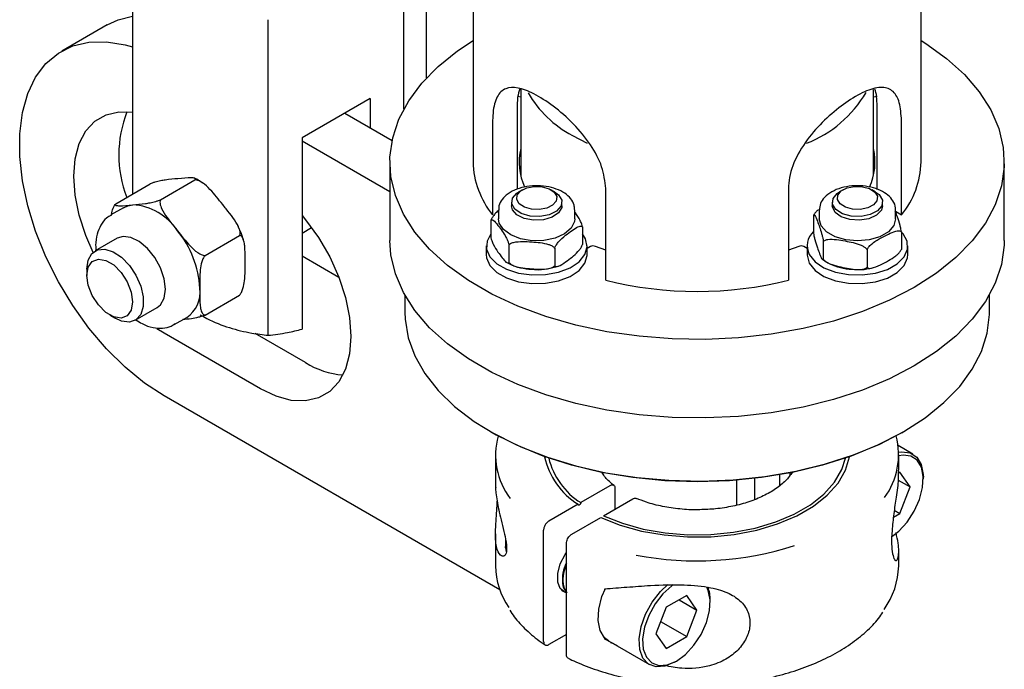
# Model space of a CAD drawing. Header units: inches. Extents: x 22.8 to 73.1, y 0.8 to 94.
# Tile 20 of 24: x 52.1 to 56, y 63.5 to 66. Entities that reach past the tile are written whole.
import ezdxf

# ---------------------------------------------------------------- set-up
doc = ezdxf.new("R2010")
doc.units = ezdxf.units.IN
doc.header["$MEASUREMENT"] = 0

msp = doc.modelspace()

# ---------------------------------------------------------------- linework, layer by layer
at = {"color": 7, "linetype": 'Continuous', "lineweight": 25}
for p, q in [((55.6597, 65.4327), (55.6597, 77.2458)), ((53.9097, 73.1899), (53.9097, 65.4327)), ((53.7283, 65.7613), (53.7283, 66.5713)), ((53.6399, 65.6404), (53.6399, 66.5202)), ((52.5792, 66.2939), (52.5792, 65.3074)), ((53.6399, 65.6404), (53.6399, 66.2939)), ((52.48, 65.9677), (52.3033, 65.8656)), ((53.1095, 64.7563), (53.1095, 65.9877)), ((54.085, 65.6889), (54.0957, 65.6866)), ((54.0957, 65.7172), (54.0957, 65.38)), ((55.4737, 65.38), (55.4737, 65.716)), ((55.4737, 65.6866), (55.4878, 65.6897)), ((53.5073, 65.6802), (53.2421, 65.5271)), ((53.5073, 65.6802), (53.5073, 65.5659)), ((53.4083, 65.6231), (53.5934, 65.5162)), ((54.0816, 65.6392), (54.0816, 65.326)), ((55.4878, 65.3258), (55.4878, 65.6392)), ((53.9858, 65.5839), (53.9858, 65.2267)), ((55.5836, 65.2267), (55.5836, 65.5839)), ((54.2975, 65.5365), (54.3558, 65.5064)), ((53.2421, 65.5271), (53.2421, 64.7805)), ((53.2421, 65.5149), (53.5847, 65.3171)), ((53.5847, 65.4327), (53.5847, 65.1265)), ((55.9847, 65.1265), (55.9847, 65.4327)), ((52.5142, 65.2698), (52.6485, 65.3474)), ((52.6888, 65.2854), (52.8232, 65.363)), ((54.1026, 65.3243), (54.0887, 65.3163)), ((54.2279, 65.3163), (54.214, 65.3243)), ((54.4278, 64.9716), (54.4278, 65.3288)), ((55.1416, 65.3288), (55.1416, 64.9716)), ((55.3554, 65.3243), (55.3415, 65.3163)), ((55.4807, 65.3163), (55.4668, 65.3243)), ((54.0599, 65.2761), (54.0599, 65.2617)), ((54.2567, 65.2617), (54.2567, 65.2761)), ((55.3126, 65.2761), (55.3126, 65.2617)), ((55.5095, 65.2617), (55.5095, 65.2761)), ((52.5441, 65.2542), (52.4953, 65.226)), ((54.0093, 65.2456), (54.0093, 65.2106)), ((54.3073, 65.2106), (54.3073, 65.2456)), ((55.2621, 65.2456), (55.2621, 65.2106)), ((55.5601, 65.2106), (55.5601, 65.2456)), ((55.5601, 65.2403), (55.5836, 65.2267)), ((53.9795, 65.2048), (53.9795, 65.1362)), ((55.2397, 65.224), (55.2397, 65.1555)), ((53.2421, 65.1555), (53.2791, 65.1768)), ((54.3371, 65.1793), (54.3371, 65.1108)), ((55.5825, 65.1601), (55.5825, 65.0915)), ((52.5195, 65.1352), (52.4339, 65.0858)), ((52.8635, 65.0682), (52.9978, 65.1457)), ((55.2774, 65.1223), (55.2774, 65.0538)), ((53.9615, 65.1049), (53.9615, 65.0711)), ((54.0498, 65.109), (54.0498, 65.0405)), ((54.2286, 65.0963), (54.2286, 65.0278)), ((54.3552, 65.0711), (54.3552, 65.1049)), ((54.3679, 65.1023), (54.3552, 65.095)), ((54.4278, 65.0885), (54.3879, 65.1034)), ((55.1815, 65.1034), (55.1416, 65.0885)), ((55.2142, 65.095), (55.2015, 65.1023)), ((55.2142, 65.1049), (55.2142, 65.0711)), ((55.4488, 65.0904), (55.4488, 65.0218)), ((55.6079, 65.0711), (55.6079, 65.1049)), ((53.2421, 65.0658), (53.3851, 64.9832)), ((52.4016, 65.0143), (52.4016, 64.9898)), ((52.8635, 64.8353), (52.9978, 64.9128)), ((53.643, 64.9133), (53.643, 64.8465)), ((55.9264, 64.8465), (55.9264, 64.9133)), ((52.5902, 64.8152), (52.6757, 64.8646)), ((52.4908, 64.8352), (52.512, 64.8229)), ((52.7423, 64.7982), (52.7911, 64.8264)), ((52.7032, 64.7645), (52.675, 64.7821)), ((53.0789, 64.5476), (52.7032, 64.7645)), ((52.7457, 64.8003), (52.7423, 64.7982)), ((53.2556, 64.6497), (53.0588, 64.7633)), ((54.0141, 63.7628), (52.7032, 64.5195)), ((53.9772, 64.3806), (53.9853, 64.3759)), ((55.5841, 64.3759), (55.5922, 64.3806)), ((55.6278, 64.2928), (55.5696, 64.3264)), ((53.9973, 64.2902), (53.9973, 64.1635)), ((55.5721, 64.2305), (55.5721, 64.2902)), ((54.9402, 64.094), (54.9402, 64.1909)), ((55.009, 64.1977), (55.009, 64.1155)), ((55.1082, 64.1707), (55.1082, 64.212)), ((55.1464, 64.219), (55.1464, 64.2089)), ((55.57, 64.1917), (55.6168, 64.1647)), ((55.5766, 64.2218), (55.5703, 64.2182)), ((55.6168, 64.1647), (55.5766, 64.2218)), ((55.6686, 64.1945), (55.6686, 64.2027)), ((54.4442, 64.1692), (54.3303, 64.1034)), ((54.4653, 64.0785), (54.4653, 64.1573)), ((55.5766, 64.0611), (55.6168, 64.1647)), ((54.4194, 64.052), (54.5333, 64.1178)), ((54.3196, 64.0973), (54.2061, 64.0317)), ((55.5549, 64.0736), (55.5766, 64.0611)), ((54.2952, 63.9803), (54.4087, 64.0458)), ((55.5516, 64.0466), (55.5766, 64.0611)), ((54.1852, 63.5615), (54.1852, 63.9955)), ((53.9973, 63.9814), (53.9973, 63.8562)), ((54.0358, 63.9591), (54.0358, 63.9451)), ((54.0358, 63.927), (54.0384, 63.9511)), ((54.0358, 63.927), (54.0396, 63.911)), ((54.2742, 63.5101), (54.2742, 63.9441)), ((55.5721, 63.8562), (55.5721, 63.9161)), ((54.4243, 63.7635), (54.4243, 63.7669)), ((54.7441, 63.7412), (54.6638, 63.6949)), ((54.7843, 63.6841), (54.7441, 63.7412)), ((54.6638, 63.6949), (54.6236, 63.5913)), ((54.7147, 63.7243), (54.7843, 63.6841)), ((54.8361, 63.714), (54.8361, 63.7221)), ((54.7441, 63.5805), (54.7843, 63.6841)), ((54.6422, 63.6393), (54.7441, 63.5805)), ((54.2742, 63.5889), (54.2061, 63.5495)), ((54.4243, 63.5712), (54.4243, 63.5747)), ((54.6236, 63.5913), (54.6638, 63.5341)), ((54.6638, 63.5341), (54.7441, 63.5805)), ((54.4732, 63.5451), (54.4243, 63.5712)), ((54.4385, 63.5636), (54.5985, 63.4713)), ((54.6969, 63.481), (54.704, 63.4851))]:
    msp.add_line(p, q, dxfattribs=at)
at = {"color": 7, "linetype": 'Continuous', "lineweight": 25, "flags": 128}
for points in [[(52.48, 65.9677), (52.523, 65.9876), (52.5792, 66.0017)], [(52.7032, 64.5195), (52.6262, 64.5701), (52.5506, 64.6319), (52.4778, 64.7037), (52.4093, 64.7843), (52.3462, 64.8721), (52.2898, 64.9656), (52.2411, 65.0629), (52.201, 65.1622), (52.1702, 65.2617), (52.1494, 65.3596), (52.1389, 65.454), (52.1389, 65.5431), (52.1494, 65.6254), (52.1702, 65.6992), (52.201, 65.7632), (52.2411, 65.8163), (52.2898, 65.8573), (52.3462, 65.8856), (52.4093, 65.9006), (52.4778, 65.902), (52.5506, 65.8899), (52.5792, 65.8817)], [(55.6597, 65.9068), (55.6779, 65.8954), (55.7593, 65.8369), (55.8293, 65.7737), (55.887, 65.7065), (55.9318, 65.6361), (55.9632, 65.5633), (55.9807, 65.489), (55.9843, 65.414), (55.9737, 65.3392), (55.9492, 65.2656), (55.9111, 65.1939), (55.8597, 65.125), (55.7958, 65.0597), (55.72, 64.9987), (55.6332, 64.9429), (55.5365, 64.8928), (55.431, 64.8491), (55.3179, 64.8121), (55.1985, 64.7825), (55.0743, 64.7605), (54.9467, 64.7463), (54.8172, 64.7403), (54.6873, 64.7423), (54.5586, 64.7524), (54.4325, 64.7705), (54.3105, 64.7964), (54.1941, 64.8297), (54.0846, 64.8701), (53.9833, 64.9171), (53.8915, 64.9701), (53.8101, 65.0286), (53.7401, 65.0918), (53.6824, 65.159), (53.6376, 65.2294), (53.6062, 65.3022), (53.5887, 65.3765), (53.5851, 65.4515), (53.5957, 65.5263), (53.6202, 65.5999), (53.6583, 65.6716), (53.7096, 65.7405), (53.7736, 65.8058), (53.8494, 65.8668), (53.9097, 65.9068)], [(52.4257, 65.08), (52.397, 65.1454), (52.371, 65.2249), (52.355, 65.3029), (52.3497, 65.3769), (52.355, 65.4447), (52.371, 65.5042), (52.397, 65.5537), (52.4324, 65.5915), (52.476, 65.6167), (52.5264, 65.6284), (52.5792, 65.6267)], [(54.256, 65.2832), (54.2532, 65.261), (54.236, 65.2412), (54.207, 65.2267), (54.1706, 65.2197), (54.1323, 65.2213), (54.0979, 65.2312), (54.0728, 65.248), (54.0607, 65.269), (54.0634, 65.2911), (54.0806, 65.311), (54.0887, 65.3163)], [(54.2364, 65.2978), (54.2342, 65.2801), (54.2205, 65.2643), (54.1973, 65.2527), (54.1681, 65.2471), (54.1375, 65.2483), (54.11, 65.2563), (54.0899, 65.2697), (54.0802, 65.2865), (54.0824, 65.3042), (54.0961, 65.3201), (54.1194, 65.3317), (54.1485, 65.3373), (54.1792, 65.336), (54.2066, 65.3281), (54.2268, 65.3146), (54.2364, 65.2978)], [(54.2279, 65.3163), (54.2439, 65.3042), (54.256, 65.2832)], [(55.4807, 65.3163), (55.4957, 65.3051), (55.5085, 65.2842), (55.5065, 65.2621), (55.4899, 65.2421), (55.4613, 65.2272), (55.4251, 65.2199), (55.3868, 65.221), (55.3521, 65.2306), (55.3265, 65.2471), (55.3137, 65.268), (55.3157, 65.2901), (55.3322, 65.3101), (55.3415, 65.3163)], [(55.4788, 65.3154), (55.489, 65.2987), (55.4874, 65.2809), (55.4741, 65.2649), (55.4513, 65.2531), (55.4223, 65.2472), (55.3916, 65.2481), (55.3639, 65.2558), (55.3434, 65.2689), (55.3331, 65.2857), (55.3348, 65.3034), (55.348, 65.3194), (55.3708, 65.3312), (55.3998, 65.3371), (55.4305, 65.3362), (55.4582, 65.3286), (55.4788, 65.3154)], [(52.5441, 65.2542), (52.5613, 65.2617), (52.5803, 65.2654)], [(54.2567, 65.2617), (54.256, 65.2547), (54.244, 65.2337), (54.2189, 65.2169), (54.1846, 65.2069), (54.1463, 65.2053), (54.1098, 65.2122), (54.0807, 65.2267), (54.0635, 65.2465), (54.0599, 65.2617)], [(55.5095, 65.2617), (55.5047, 65.2442), (55.486, 65.2249), (55.4559, 65.2111), (55.419, 65.205), (55.3808, 65.2076), (55.3473, 65.2184), (55.3235, 65.2358), (55.313, 65.2571), (55.3126, 65.2617)], [(53.2421, 65.2238), (53.2556, 65.2074), (53.3061, 65.1375), (53.3497, 65.062), (53.3851, 64.9833), (53.4111, 64.9037), (53.4271, 64.8258), (53.4324, 64.7518), (53.4271, 64.684), (53.4111, 64.6245), (53.3851, 64.575), (53.3497, 64.5371), (53.3061, 64.512), (53.2556, 64.5003), (53.1998, 64.5025), (53.1403, 64.5184), (53.0789, 64.5476)], [(54.3073, 65.2106), (54.3062, 65.2001), (54.2933, 65.1742), (54.2672, 65.1519), (54.2305, 65.1354), (54.1867, 65.1262), (54.1401, 65.1253), (54.0953, 65.1327), (54.0566, 65.1478), (54.028, 65.169), (54.012, 65.1943), (54.0093, 65.2106)], [(55.5601, 65.2106), (55.5529, 65.1842), (55.5318, 65.1602), (55.4989, 65.1411), (55.4574, 65.1289), (55.4113, 65.1246), (55.3653, 65.1288), (55.3237, 65.141), (55.2907, 65.16), (55.2694, 65.1839), (55.2621, 65.2105), (55.2621, 65.2106)], [(53.9626, 65.0927), (53.9756, 65.0626), (54.0021, 65.0358), (54.0402, 65.014), (54.0871, 64.999), (54.1392, 64.9918), (54.1928, 64.993), (54.2438, 65.0025), (54.2885, 65.0197), (54.3235, 65.0431), (54.3463, 65.0711), (54.3551, 65.1016), (54.3493, 65.1324), (54.3371, 65.1525)], [(53.9795, 65.1525), (53.9642, 65.1236), (53.9626, 65.0927)], [(55.2229, 65.0716), (55.2454, 65.0435), (55.2802, 65.02), (55.3248, 65.0028), (55.3757, 64.9931), (55.4292, 64.9917), (55.4815, 64.9988), (55.5284, 65.0137), (55.5667, 65.0353), (55.5935, 65.0622), (55.6067, 65.0922), (55.6054, 65.1231), (55.5897, 65.1527), (55.5794, 65.1638)], [(52.6757, 64.8646), (52.6889, 64.8753), (52.7032, 64.9013), (52.7081, 64.9361), (52.7032, 64.9765), (52.6889, 65.019), (52.6665, 65.0599), (52.638, 65.0953), (52.6059, 65.1223), (52.573, 65.1385), (52.5424, 65.1423), (52.5195, 65.1352)], [(55.9847, 65.1265), (55.9843, 65.1078), (55.9737, 65.033), (55.9492, 64.9594), (55.9111, 64.8877), (55.8597, 64.8187), (55.7958, 64.7535), (55.72, 64.6925), (55.6332, 64.6367), (55.5365, 64.5866), (55.431, 64.5428), (55.3179, 64.5059), (55.1985, 64.4763), (55.0743, 64.4543), (54.9467, 64.4401), (54.8172, 64.4341), (54.6873, 64.4361), (54.5586, 64.4462), (54.4325, 64.4643), (54.3105, 64.4902), (54.1941, 64.5235), (54.0846, 64.5639), (53.9833, 64.6109), (53.8915, 64.6639), (53.8101, 64.7224), (53.7401, 64.7856), (53.6824, 64.8528), (53.6376, 64.9232), (53.6062, 64.996), (53.5887, 65.0703), (53.5847, 65.1265)], [(52.4016, 65.0143), (52.4065, 65.049), (52.4208, 65.0751), (52.4432, 65.09), (52.4717, 65.0926), (52.5038, 65.0825), (52.5366, 65.0607), (52.5673, 65.0291), (52.593, 64.9905), (52.6116, 64.9484), (52.6213, 64.9064), (52.6213, 64.8684), (52.6116, 64.8377), (52.593, 64.8169), (52.5673, 64.8081), (52.5366, 64.8119), (52.512, 64.8229)], [(52.4016, 64.9898), (52.4069, 65.0219), (52.4224, 65.044), (52.4462, 65.0533), (52.4753, 65.0487), (52.5063, 65.0308), (52.5355, 65.0017), (52.5592, 64.965), (52.5747, 64.9251), (52.5801, 64.8867), (52.5747, 64.8546), (52.5592, 64.8325), (52.5355, 64.8232), (52.5063, 64.8278), (52.4753, 64.8457), (52.4462, 64.8747), (52.4224, 64.9115), (52.4069, 64.9514), (52.4016, 64.9898)], [(53.9615, 65.0711), (53.9626, 65.0589), (53.9756, 65.0289), (54.0021, 65.002), (54.0402, 64.9802), (54.0871, 64.9652), (54.1392, 64.958), (54.1928, 64.9593), (54.2438, 64.9688), (54.2885, 64.9859), (54.3235, 65.0093), (54.3463, 65.0373), (54.3551, 65.0679), (54.3552, 65.0711)], [(55.2142, 65.0711), (55.2143, 65.0684), (55.2229, 65.0378)], [(55.2229, 65.0378), (55.2454, 65.0098), (55.2802, 64.9862), (55.3248, 64.969), (55.3757, 64.9594), (55.4292, 64.958), (55.4815, 64.965), (55.5284, 64.9799), (55.5667, 65.0016), (55.5935, 65.0284), (55.6067, 65.0584), (55.6079, 65.0711)], [(53.643, 64.8465), (53.6439, 64.8193), (53.6561, 64.747), (53.6819, 64.676), (53.7211, 64.6069), (53.7732, 64.5409), (53.8376, 64.4785), (53.9135, 64.4206), (53.9999, 64.3678), (54.0959, 64.3209), (54.2003, 64.2803), (54.3117, 64.2467), (54.4289, 64.2203), (54.5504, 64.2015), (54.6747, 64.1905), (54.8004, 64.1875), (54.9259, 64.1925), (55.0497, 64.2054), (55.1703, 64.2262), (55.2861, 64.2544), (55.3959, 64.2898), (55.4983, 64.332), (55.592, 64.3805)], [(55.592, 64.3805), (55.6759, 64.4346), (55.749, 64.4937), (55.8104, 64.5571), (55.8594, 64.624), (55.8952, 64.6936), (55.9177, 64.765), (55.9263, 64.8375), (55.9264, 64.8465)], [(55.5839, 64.3758), (55.4894, 64.3271), (55.3861, 64.2847), (55.2751, 64.2493), (55.158, 64.2213), (55.0362, 64.2011), (54.9112, 64.1888), (54.7847, 64.1847), (54.6581, 64.1888), (54.5332, 64.2011), (54.4114, 64.2213), (54.2943, 64.2493), (54.1833, 64.2847), (54.08, 64.3271), (53.9854, 64.3758), (53.9853, 64.3759)], [(54.4087, 64.0458), (54.4846, 64.0157), (54.5677, 63.9926), (54.6558, 63.9772), (54.7471, 63.9697), (54.8392, 63.9705), (54.9301, 63.9794), (55.0175, 63.9963), (55.0993, 64.0207), (55.1737, 64.0521), (55.2389, 64.0897), (55.2933, 64.1327), (55.3356, 64.1799), (55.3648, 64.2304), (55.3802, 64.2826)], [(54.4194, 64.052), (54.4934, 64.0227), (54.5743, 64.0004), (54.6601, 63.9855), (54.749, 63.9784), (54.8386, 63.9792), (54.927, 63.9879), (55.012, 64.0044), (55.0917, 64.0281), (55.164, 64.0587), (55.2275, 64.0953), (55.2804, 64.1371), (55.3216, 64.1831), (55.3501, 64.2322), (55.3641, 64.277)], [(55.5458, 63.9714), (55.5721, 63.9919), (55.6051, 64.0275), (55.633, 64.0699), (55.6538, 64.1158), (55.6658, 64.1619), (55.6683, 64.2048), (55.6609, 64.2412), (55.6444, 64.2686), (55.6198, 64.2847), (55.5891, 64.2886), (55.5721, 64.2858)], [(55.5719, 64.2999), (55.5848, 64.3018), (55.6172, 64.2977), (55.6431, 64.2807), (55.6605, 64.2519), (55.6682, 64.2135), (55.6686, 64.2027)], [(54.2742, 63.7513), (54.2689, 63.753), (54.2502, 63.7679), (54.2403, 63.7936), (54.2403, 63.8271), (54.2502, 63.8643), (54.2689, 63.9007), (54.2742, 63.9086)], [(54.4385, 63.5636), (54.4232, 63.5758), (54.4058, 63.6046), (54.3981, 63.643), (54.4006, 63.6881), (54.4133, 63.7367), (54.4264, 63.768)], [(54.6969, 63.481), (54.6593, 63.4653), (54.6246, 63.4627), (54.5952, 63.4733), (54.5733, 63.4965), (54.5606, 63.5304), (54.558, 63.5726), (54.5657, 63.6199), (54.5832, 63.6688), (54.609, 63.7157), (54.6414, 63.7572), (54.67, 63.784)], [(54.6915, 63.7824), (54.686, 63.7784), (54.6513, 63.7472), (54.6206, 63.7079), (54.596, 63.6634), (54.5795, 63.6169), (54.5721, 63.572), (54.5746, 63.532), (54.5867, 63.4998), (54.6074, 63.4778), (54.6353, 63.4677), (54.6683, 63.4702), (54.704, 63.4851)], [(54.704, 63.4851), (54.7396, 63.5113), (54.7726, 63.547), (54.8005, 63.5893), (54.8213, 63.6352), (54.8333, 63.6813), (54.8358, 63.7242), (54.8285, 63.7606), (54.8224, 63.7736)], [(54.4542, 63.5545), (54.4518, 63.5552), (54.4477, 63.5566)]]:
    msp.add_lwpolyline(points, dxfattribs=at)
at = {"color": 7, "linetype": 'Continuous', "lineweight": 25}
for centre, radius, start, end in [((54.4943, 65.913), 0.4248, 209.6557, 242.4061), ((55.0436, 65.9395), 0.4654, 291.2341, 329.5596), ((52.9867, 65.461), 0.4606, 158.6268, 201.1739), ((54.3289, 65.4326), 0.2391, 167.2295, 204.0841), ((55.2404, 65.4326), 0.2392, 335.7214, 12.766), ((54.2462, 65.4399), 0.3366, 181.2264, 219.3207), ((55.3232, 65.4399), 0.3366, 320.6793, 358.7736), ((52.5668, 65.0403), 0.2255, 33.4349, 86.5705), ((52.4635, 64.922), 0.3791, 2.6393, 39.7721), ((55.2881, 65.1055), 0.0735, 131.2068, 207.4616), ((54.379, 65.0806), 0.0244, 68.802, 117.0865), ((55.1904, 65.0806), 0.0244, 62.9135, 111.198), ((54.7847, 66.392), 1.4646, 255.8939, 284.1061), ((52.7252, 64.9243), 0.118, 303.9367, 7.3755), ((53.4268, 64.9252), 0.3244, 238.1506, 265.4524), ((54.2807, 64.2899), 0.2829, 164.9394, 217.0601), ((55.2897, 64.2899), 0.2819, 323.732, 15.1204), ((54.4747, 64.345), 0.2923, 192.3253, 237.9483), ((54.4837, 64.3458), 0.2869, 193.8812, 237.6633), ((54.1691, 63.9261), 0.1333, 168.9058, 179.6358), ((54.7836, 65.1265), 1.2503, 259.0949, 287.7682), ((54.2894, 63.8602), 0.2921, 180.7792, 214.5969), ((55.27, 63.8632), 0.3022, 324.2046, 358.6828), ((54.6994, 63.7249), 0.1367, 358.8292, 20.9949)]:
    msp.add_arc(centre, radius, start, end, dxfattribs=at)
for points, knots in [([(54.4278, 65.3288), (54.4246, 65.3572), (54.4182, 65.4141), (54.3705, 65.5016), (54.3032, 65.5832), (54.2234, 65.6527), (54.1465, 65.7016), (54.0824, 65.7255), (54.0336, 65.7231), (54.0011, 65.6914), (53.9874, 65.6396), (53.9862, 65.5976), (53.9858, 65.5839)], [0, 0, 0, 0, 0.102623, 0.205082, 0.311746, 0.421594, 0.527069, 0.627839, 0.730068, 0.83777, 0.947388, 1, 1, 1, 1]), ([(54.0928, 65.7183), (54.0892, 65.7078), (54.0822, 65.6876), (54.0818, 65.655), (54.0816, 65.6392)], [0, 0, 0, 0, 0.516982, 1, 1, 1, 1]), ([(55.5836, 65.5839), (55.5822, 65.6097), (55.5794, 65.6613), (55.5564, 65.708), (55.5171, 65.728), (55.4587, 65.7178), (55.3863, 65.6805), (55.3094, 65.6229), (55.2359, 65.55), (55.1754, 65.4646), (55.1451, 65.3874), (55.1425, 65.3431), (55.1416, 65.3288)], [0, 0, 0, 0, 0.102623, 0.205082, 0.311746, 0.421594, 0.527069, 0.627839, 0.730068, 0.83777, 0.947388, 1, 1, 1, 1]), ([(55.4878, 65.6392), (55.4876, 65.6665), (55.4874, 65.6978), (55.4797, 65.7147), (55.4787, 65.7168)], [0, 0, 0, 0, 0.871436, 1, 1, 1, 1]), ([(52.7571, 65.3674), (52.7412, 65.3661), (52.7202, 65.3644), (52.6893, 65.3595), (52.6718, 65.3555), (52.6574, 65.351), (52.6511, 65.3484), (52.6485, 65.3474)], [0, 0, 0, 0, 0.521404, 0.692772, 0.865306, 0.945727, 1, 1, 1, 1]), ([(52.8232, 65.363), (52.8241, 65.3642), (52.8264, 65.3672), (52.8219, 65.3704), (52.8009, 65.3719), (52.7754, 65.3693), (52.7571, 65.3674)], [0, 0, 0, 0, 0.080637, 0.194628, 0.422181, 1, 1, 1, 1]), ([(52.8537, 65.3497), (52.8459, 65.3557), (52.8358, 65.3635), (52.8252, 65.3676), (52.8227, 65.3685)], [0, 0, 0, 0, 0.767136, 1, 1, 1, 1]), ([(52.9317, 65.2666), (52.9159, 65.2867), (52.8921, 65.317), (52.8588, 65.349), (52.8386, 65.3603), (52.8282, 65.3629), (52.8243, 65.363), (52.8232, 65.363)], [0, 0, 0, 0, 0.521408, 0.783678, 0.915407, 0.974839, 1, 1, 1, 1]), ([(54.3057, 65.2476), (54.3057, 65.2533), (54.3057, 65.2682), (54.292, 65.2903), (54.2685, 65.3117), (54.2355, 65.3282), (54.1955, 65.3384), (54.1521, 65.3411), (54.1091, 65.3362), (54.07, 65.3238), (54.0388, 65.305), (54.0186, 65.2816), (54.0087, 65.2606), (54.0104, 65.2484), (54.0108, 65.2451)], [0, 0, 0, 0, 0.05189, 0.13733, 0.225276, 0.318708, 0.414214, 0.509534, 0.604942, 0.700988, 0.798386, 0.8865, 0.969648, 1, 1, 1, 1]), ([(55.5598, 65.2457), (55.5599, 65.2461), (55.5618, 65.2557), (55.5544, 65.2749), (55.5374, 65.2989), (55.5098, 65.3185), (55.4739, 65.3328), (55.4321, 65.3403), (55.3885, 65.3402), (55.3466, 65.3324), (55.3096, 65.3173), (55.2823, 65.2963), (55.265, 65.2715), (55.2632, 65.2538), (55.2624, 65.2454)], [0, 0, 0, 0, 0.00378, 0.090034, 0.175087, 0.264763, 0.358985, 0.453959, 0.548754, 0.64387, 0.739835, 0.837381, 0.922751, 1, 1, 1, 1]), ([(52.4971, 65.227), (52.4971, 65.2276), (52.4982, 65.2357), (52.5019, 65.2482), (52.5084, 65.2624), (52.5125, 65.2677), (52.5142, 65.2698)], [0, 0, 0, 0, 0.039958, 0.579101, 0.830405, 1, 1, 1, 1]), ([(52.5142, 65.2698), (52.5132, 65.2686), (52.5109, 65.2655), (52.5154, 65.2624), (52.5364, 65.2609), (52.562, 65.2635), (52.5803, 65.2654)], [0, 0, 0, 0, 0.080637, 0.194628, 0.422181, 1, 1, 1, 1]), ([(52.5803, 65.2654), (52.5961, 65.2667), (52.6171, 65.2684), (52.648, 65.2732), (52.6656, 65.2773), (52.68, 65.2818), (52.6863, 65.2844), (52.6888, 65.2854)], [0, 0, 0, 0, 0.521404, 0.692772, 0.865306, 0.945727, 1, 1, 1, 1]), ([(52.6888, 65.2854), (52.6882, 65.2839), (52.6863, 65.2793), (52.6868, 65.2673), (52.6995, 65.232), (52.7281, 65.1981), (52.7504, 65.1703), (52.7549, 65.1645)], [0, 0, 0, 0, 0.040833, 0.124257, 0.273509, 0.850473, 1, 1, 1, 1]), ([(52.9978, 65.1457), (52.9984, 65.1472), (53.0003, 65.1519), (52.9998, 65.1638), (52.9871, 65.1991), (52.9585, 65.2331), (52.9363, 65.2609), (52.9317, 65.2666)], [0, 0, 0, 0, 0.040833, 0.124257, 0.273509, 0.850473, 1, 1, 1, 1]), ([(54.0107, 65.2447), (54.0062, 65.2409), (53.9985, 65.2344), (53.9889, 65.2225), (53.9827, 65.2128), (53.9803, 65.2068), (53.9795, 65.2048)], [0, 0, 0, 0, 0.388688, 0.664459, 0.886675, 1, 1, 1, 1]), ([(54.3371, 65.1793), (54.3361, 65.1829), (54.3338, 65.1919), (54.3244, 65.2127), (54.3151, 65.227), (54.3081, 65.2365), (54.3073, 65.2376)], [0, 0, 0, 0, 0.135996, 0.338948, 0.926366, 1, 1, 1, 1]), ([(55.2584, 65.2466), (55.2558, 65.2443), (55.2501, 65.2395), (55.2435, 65.2316), (55.2406, 65.2259), (55.2397, 65.224)], [0, 0, 0, 0, 0.367981, 0.786544, 1, 1, 1, 1]), ([(55.2397, 65.224), (55.2402, 65.2249), (55.2414, 65.2273), (55.2465, 65.2217), (55.254, 65.2035), (55.2629, 65.1794), (55.2697, 65.1593), (55.2742, 65.1416), (55.2763, 65.1308), (55.2771, 65.1245), (55.2774, 65.1223)], [0, 0, 0, 0, 0.058172, 0.144984, 0.39625, 0.615589, 0.81728, 0.899708, 0.966128, 1, 1, 1, 1]), ([(55.5825, 65.1601), (55.582, 65.1638), (55.5807, 65.173), (55.5756, 65.1946), (55.5682, 65.2168), (55.5619, 65.2332), (55.559, 65.2408)], [0, 0, 0, 0, 0.094861, 0.236426, 0.646168, 1, 1, 1, 1]), ([(52.4968, 65.2251), (52.4904, 65.2217), (52.4736, 65.2126), (52.4542, 65.1865), (52.44, 65.1506), (52.4342, 65.1169), (52.4362, 65.0943), (52.4368, 65.0875)], [0, 0, 0, 0, 0.147517, 0.388543, 0.632552, 0.888119, 1, 1, 1, 1]), ([(53.9795, 65.2048), (53.9805, 65.2058), (53.9829, 65.2083), (53.9923, 65.2036), (54.0062, 65.1866), (54.0229, 65.1638), (54.0355, 65.1448), (54.0438, 65.1278), (54.0478, 65.1174), (54.0493, 65.1111), (54.0498, 65.109)], [0, 0, 0, 0, 0.058172, 0.144984, 0.39625, 0.615589, 0.81728, 0.899708, 0.966128, 1, 1, 1, 1]), ([(52.7549, 65.1645), (52.7707, 65.1444), (52.7945, 65.1142), (52.8279, 65.0821), (52.8481, 65.0708), (52.8584, 65.0682), (52.8623, 65.0682), (52.8635, 65.0682)], [0, 0, 0, 0, 0.521408, 0.783678, 0.915407, 0.974839, 1, 1, 1, 1]), ([(53.0131, 65.1266), (53.0098, 65.1382), (53.0042, 65.1576), (52.9946, 65.1761), (52.9908, 65.1835)], [0, 0, 0, 0, 0.601603, 1, 1, 1, 1]), ([(54.2286, 65.0963), (54.2301, 65.0997), (54.2338, 65.1083), (54.2483, 65.1275), (54.2698, 65.1459), (54.2955, 65.1655), (54.315, 65.1786), (54.3278, 65.1827), (54.334, 65.1825), (54.3363, 65.1801), (54.3371, 65.1793)], [0, 0, 0, 0, 0.058172, 0.144984, 0.39625, 0.615589, 0.81728, 0.899708, 0.966128, 1, 1, 1, 1]), ([(55.2397, 65.1555), (55.2402, 65.1518), (55.2414, 65.1426), (55.2465, 65.1209), (55.254, 65.0988), (55.2629, 65.0747), (55.2697, 65.0583), (55.2742, 65.0519), (55.2763, 65.0512), (55.2771, 65.0531), (55.2774, 65.0538)], [0, 0, 0, 0, 0.058172, 0.144984, 0.39625, 0.615589, 0.81728, 0.899708, 0.966128, 1, 1, 1, 1]), ([(55.4488, 65.0904), (55.4507, 65.0936), (55.4552, 65.1018), (55.473, 65.1191), (55.4995, 65.1349), (55.5312, 65.1514), (55.5552, 65.1621), (55.571, 65.1647), (55.5786, 65.1636), (55.5815, 65.161), (55.5825, 65.1601)], [0, 0, 0, 0, 0.058172, 0.144984, 0.39625, 0.615589, 0.81728, 0.899708, 0.966128, 1, 1, 1, 1]), ([(53.019, 65.0415), (53.0193, 65.0631), (53.0197, 65.0919), (53.0153, 65.1246), (53.0102, 65.1383), (53.0036, 65.1449), (52.9995, 65.1455), (52.9978, 65.1457)], [0, 0, 0, 0, 0.521404, 0.692772, 0.865306, 0.945727, 1, 1, 1, 1]), ([(53.9795, 65.1362), (53.9805, 65.1326), (53.9829, 65.1236), (53.9923, 65.1028), (54.0062, 65.0818), (54.0229, 65.0591), (54.0355, 65.0438), (54.0438, 65.0381), (54.0478, 65.0377), (54.0493, 65.0398), (54.0498, 65.0405)], [0, 0, 0, 0, 0.058172, 0.144984, 0.39625, 0.615589, 0.81728, 0.899708, 0.966128, 1, 1, 1, 1]), ([(54.0498, 65.109), (54.0517, 65.1108), (54.0566, 65.1154), (54.0748, 65.1215), (54.1036, 65.1229), (54.149, 65.1201), (54.1876, 65.1175), (54.2156, 65.1068), (54.2241, 65.1016), (54.2276, 65.0975), (54.2286, 65.0963)], [0, 0, 0, 0, 0.0461, 0.121389, 0.313989, 0.500151, 0.843553, 0.908262, 0.973432, 1, 1, 1, 1]), ([(54.2286, 65.0278), (54.2301, 65.0266), (54.2338, 65.0236), (54.2483, 65.0267), (54.2698, 65.0411), (54.2955, 65.0608), (54.315, 65.0776), (54.3278, 65.0931), (54.334, 65.1028), (54.3363, 65.1088), (54.3371, 65.1108)], [0, 0, 0, 0, 0.058172, 0.144984, 0.39625, 0.615589, 0.81728, 0.899708, 0.966128, 1, 1, 1, 1]), ([(55.2774, 65.1223), (55.2792, 65.1239), (55.2839, 65.1279), (55.3014, 65.1321), (55.3289, 65.1304), (55.3725, 65.1227), (55.4095, 65.116), (55.4364, 65.1022), (55.4446, 65.0961), (55.4479, 65.0917), (55.4488, 65.0904)], [0, 0, 0, 0, 0.0461, 0.121389, 0.313989, 0.500151, 0.843553, 0.908262, 0.973432, 1, 1, 1, 1]), ([(55.4488, 65.0218), (55.4507, 65.0205), (55.4552, 65.0171), (55.473, 65.0183), (55.4995, 65.0302), (55.5312, 65.0467), (55.5552, 65.0611), (55.571, 65.075), (55.5786, 65.084), (55.5815, 65.0896), (55.5825, 65.0915)], [0, 0, 0, 0, 0.058172, 0.144984, 0.39625, 0.615589, 0.81728, 0.899708, 0.966128, 1, 1, 1, 1]), ([(52.8635, 65.0682), (52.8611, 65.0649), (52.8553, 65.057), (52.848, 65.037), (52.8412, 64.9959), (52.8418, 64.9631), (52.8423, 64.9395)], [0, 0, 0, 0, 0.080637, 0.194628, 0.422181, 1, 1, 1, 1]), ([(52.9978, 64.9128), (53.0002, 64.9161), (53.006, 64.924), (53.0132, 64.944), (53.0201, 64.985), (53.0195, 65.0179), (53.019, 65.0415)], [0, 0, 0, 0, 0.080637, 0.194628, 0.422181, 1, 1, 1, 1]), ([(54.0422, 65.0407), (54.0488, 65.0369), (54.0675, 65.0265), (54.1046, 65.0165), (54.1352, 65.0143), (54.15, 65.0132)], [0, 0, 0, 0, 0.220296, 0.622682, 1, 1, 1, 1]), ([(54.0498, 65.0405), (54.0517, 65.0385), (54.0566, 65.0332), (54.0748, 65.0244), (54.1036, 65.019), (54.149, 65.0153), (54.1876, 65.0124), (54.2156, 65.0191), (54.2241, 65.0231), (54.2276, 65.0267), (54.2286, 65.0278)], [0, 0, 0, 0, 0.0461, 0.121389, 0.313989, 0.500151, 0.843553, 0.908262, 0.973432, 1, 1, 1, 1]), ([(55.2748, 65.0533), (55.2809, 65.0487), (55.2974, 65.0361), (55.3331, 65.0228), (55.3764, 65.0133), (55.4061, 65.0134), (55.4199, 65.0135)], [0, 0, 0, 0, 0.168668, 0.457101, 0.748635, 1, 1, 1, 1]), ([(55.2774, 65.0538), (55.2792, 65.0516), (55.2839, 65.0458), (55.3014, 65.035), (55.3289, 65.0265), (55.3725, 65.018), (55.4095, 65.0109), (55.4364, 65.0146), (55.4446, 65.0177), (55.4479, 65.0209), (55.4488, 65.0218)], [0, 0, 0, 0, 0.0461, 0.121389, 0.313989, 0.500151, 0.843553, 0.908262, 0.973432, 1, 1, 1, 1]), ([(54.15, 65.0132), (54.1509, 65.0131), (54.1675, 65.0114), (54.2004, 65.0147), (54.229, 65.0224), (54.243, 65.0262)], [0, 0, 0, 0, 0.029947, 0.522896, 1, 1, 1, 1]), ([(55.4199, 65.0135), (55.422, 65.0134), (55.4388, 65.0127), (55.455, 65.0162), (55.4692, 65.0192)], [0, 0, 0, 0, 0.127829, 1, 1, 1, 1]), ([(52.8423, 64.9395), (52.842, 64.9178), (52.8416, 64.8891), (52.846, 64.8563), (52.8511, 64.8427), (52.8577, 64.8361), (52.8618, 64.8355), (52.8635, 64.8353)], [0, 0, 0, 0, 0.521404, 0.692772, 0.865306, 0.945727, 1, 1, 1, 1]), ([(52.5931, 64.8169), (52.601, 64.8116), (52.6228, 64.797), (52.6582, 64.7856), (52.6965, 64.7828), (52.7265, 64.7884), (52.7407, 64.7986), (52.7457, 64.8021)], [0, 0, 0, 0, 0.152414, 0.418363, 0.653869, 0.879875, 1, 1, 1, 1]), ([(52.8635, 64.8353), (52.8597, 64.8338), (52.8505, 64.8301), (52.8314, 64.8249), (52.8046, 64.8198), (52.7866, 64.8183), (52.7756, 64.8174)], [0, 0, 0, 0, 0.102798, 0.248116, 0.538208, 1, 1, 1, 1]), ([(52.8444, 64.8361), (52.8528, 64.8314), (52.8909, 64.8102), (52.9589, 64.7834), (53.0385, 64.765), (53.0882, 64.7589), (53.1095, 64.7563)], [0, 0, 0, 0, 0.092269, 0.416692, 0.748534, 1, 1, 1, 1]), ([(53.1095, 64.7563), (53.1344, 64.7592), (53.1779, 64.7644), (53.2229, 64.7757), (53.2421, 64.7805)], [0, 0, 0, 0, 0.572552, 1, 1, 1, 1]), ([(55.5704, 64.2305), (55.5707, 64.2188), (55.5715, 64.1901), (55.5629, 64.13), (55.5527, 64.0603), (55.5453, 63.9951), (55.5437, 63.9405), (55.5478, 63.9013), (55.5556, 63.8788), (55.5648, 63.8746), (55.5727, 63.893), (55.5732, 63.9336), (55.5649, 63.9722), (55.5618, 63.9863)], [0, 0, 0, 0, 0.072633, 0.177707, 0.266793, 0.356219, 0.437299, 0.515047, 0.593528, 0.676592, 0.769857, 0.915585, 1, 1, 1, 1]), ([(54.4607, 64.17), (54.456, 64.1738), (54.4386, 64.1879), (54.4216, 64.2057), (54.4145, 64.2195), (54.4131, 64.2221)], [0, 0, 0, 0, 0.232728, 0.857787, 1, 1, 1, 1]), ([(55.1566, 64.2216), (55.1485, 64.2105), (55.1322, 64.1879), (55.0931, 64.1565), (55.0448, 64.1286), (54.9882, 64.1057), (54.9251, 64.0888), (54.8601, 64.078), (54.8162, 64.0765), (54.7955, 64.0758)], [0, 0, 0, 0, 0.142988, 0.289594, 0.434807, 0.579875, 0.725229, 0.870956, 1, 1, 1, 1]), ([(53.998, 64.1635), (53.9978, 64.1589), (53.9976, 64.1529), (53.9986, 64.1433), (53.9988, 64.1412)], [0, 0, 0, 0, 0.775526, 1, 1, 1, 1]), ([(54.4653, 64.1573), (54.4651, 64.1598), (54.4647, 64.1649), (54.4611, 64.17), (54.4558, 64.1724), (54.4499, 64.172), (54.4459, 64.17), (54.4442, 64.1692)], [0, 0, 0, 0, 0.211401, 0.422758, 0.635383, 0.850574, 1, 1, 1, 1]), ([(53.9988, 64.1412), (54.0019, 64.1206), (54.0081, 64.0787), (54.0263, 64.0098), (54.0378, 63.9577), (54.041, 63.9318), (54.041, 63.9163), (54.0385, 63.9034), (54.0318, 63.8933), (54.0178, 63.8937), (54.0022, 63.9169), (53.9962, 63.9634), (53.9982, 64.0168), (54.0013, 64.0597), (54.0038, 64.0914), (54.0042, 64.106), (54.0043, 64.1093)], [0, 0, 0, 0, 0.131981, 0.268361, 0.326503, 0.353156, 0.379974, 0.404537, 0.445398, 0.521494, 0.656694, 0.795255, 0.871853, 0.933719, 0.984628, 1, 1, 1, 1]), ([(54.5333, 64.1178), (54.5357, 64.1188), (54.5404, 64.1209), (54.5453, 64.1211), (54.5471, 64.1197), (54.5473, 64.1195)], [0, 0, 0, 0, 0.465928, 0.931922, 1, 1, 1, 1]), ([(54.7955, 64.0758), (54.7928, 64.0757), (54.7669, 64.0742), (54.7172, 64.0779), (54.6494, 64.0876), (54.592, 64.1022), (54.5604, 64.1149), (54.5476, 64.1201)], [0, 0, 0, 0, 0.030624, 0.29456, 0.558298, 0.82144, 1, 1, 1, 1]), ([(54.3303, 64.1034), (54.3303, 64.1032), (54.3303, 64.1023), (54.3299, 64.1005), (54.3288, 64.0982), (54.3273, 64.0961), (54.3256, 64.0945), (54.3238, 64.0936), (54.3221, 64.0934), (54.3209, 64.0939), (54.32, 64.095), (54.3197, 64.0961), (54.3196, 64.097), (54.3196, 64.0973)], [0, 0, 0, 0, 0.033971, 0.140393, 0.246935, 0.353945, 0.461563, 0.569662, 0.677901, 0.785883, 0.853783, 0.960319, 1, 1, 1, 1]), ([(54.2061, 64.0317), (54.2037, 64.0301), (54.199, 64.0268), (54.1927, 64.019), (54.188, 64.0101), (54.1855, 64.0019), (54.1853, 63.9973), (54.1852, 63.9955)], [0, 0, 0, 0, 0.215602, 0.431217, 0.646472, 0.86104, 1, 1, 1, 1]), ([(54.2742, 63.9441), (54.2745, 63.9469), (54.2749, 63.9526), (54.2785, 63.9619), (54.2838, 63.9704), (54.2897, 63.9767), (54.2936, 63.9793), (54.2952, 63.9803)], [0, 0, 0, 0, 0.213814, 0.427618, 0.641723, 0.856486, 1, 1, 1, 1]), ([(54.0417, 63.9149), (54.0406, 63.9181), (54.0381, 63.9259), (54.0401, 63.9364), (54.0413, 63.9425)], [0, 0, 0, 0, 0.409769, 1, 1, 1, 1]), ([(54.2742, 63.8689), (54.2701, 63.8593), (54.2598, 63.8353), (54.257, 63.7975), (54.2622, 63.7665), (54.273, 63.7566), (54.2766, 63.7532)], [0, 0, 0, 0, 0.213226, 0.527956, 0.842686, 1, 1, 1, 1]), ([(54.2742, 63.7576), (54.2728, 63.759), (54.2644, 63.7674), (54.2608, 63.7958), (54.2626, 63.8303), (54.2714, 63.8512), (54.2742, 63.8578)], [0, 0, 0, 0, 0.077808, 0.451947, 0.826085, 1, 1, 1, 1]), ([(54.4243, 63.7669), (54.4526, 63.7692), (54.5093, 63.7738), (54.6125, 63.7814), (54.7245, 63.7851), (54.8316, 63.7757), (54.9086, 63.7525), (54.9601, 63.7182), (54.9886, 63.6738), (54.9941, 63.6232), (54.9793, 63.5731), (54.9465, 63.5272), (54.8968, 63.489), (54.8218, 63.4595), (54.738, 63.4523), (54.6801, 63.4634), (54.658, 63.4677)], [0, 0, 0, 0, 0.088497, 0.176881, 0.293985, 0.386282, 0.45539, 0.513984, 0.572801, 0.626129, 0.677265, 0.728884, 0.783516, 0.844858, 0.940706, 1, 1, 1, 1]), ([(54.2766, 63.7532), (54.2713, 63.7535), (54.2628, 63.7539), (54.2579, 63.7605), (54.2561, 63.763)], [0, 0, 0, 0, 0.621243, 1, 1, 1, 1]), ([(54.0535, 63.6842), (54.0589, 63.6754), (54.0759, 63.6481), (54.1167, 63.6059), (54.1589, 63.5701), (54.1857, 63.552), (54.1908, 63.5485)], [0, 0, 0, 0, 0.173681, 0.541616, 0.912816, 1, 1, 1, 1]), ([(54.2812, 63.4964), (54.2909, 63.4917), (54.3261, 63.4746), (54.3924, 63.4494), (54.4814, 63.4235), (54.5753, 63.4046), (54.6724, 63.3927), (54.7713, 63.388), (54.8703, 63.3907), (54.968, 63.4006), (55.0629, 63.4177), (55.1535, 63.4416), (55.2384, 63.4722), (55.3161, 63.5089), (55.3858, 63.5512), (55.4454, 63.599), (55.4874, 63.6408), (55.505, 63.6679), (55.5103, 63.6761)], [0, 0, 0, 0, 0.025593, 0.093081, 0.160529, 0.227915, 0.295253, 0.362562, 0.429864, 0.497181, 0.564531, 0.63194, 0.699431, 0.767022, 0.83472, 0.902498, 0.970229, 1, 1, 1, 1]), ([(54.1852, 63.5615), (54.1854, 63.559), (54.1859, 63.5538), (54.1894, 63.5487), (54.1947, 63.5463), (54.2006, 63.5468), (54.2045, 63.5487), (54.2061, 63.5495)], [0, 0, 0, 0, 0.213814, 0.427618, 0.641723, 0.856486, 1, 1, 1, 1]), ([(54.2812, 63.4965), (54.2798, 63.4972), (54.2768, 63.499), (54.2746, 63.5041), (54.2743, 63.5084), (54.2742, 63.5101)], [0, 0, 0, 0, 0.331147, 0.737096, 1, 1, 1, 1])]:
    msp.add_open_spline(points, degree=3, knots=knots, dxfattribs=at)

doc.saveas('drawing.dxf')
